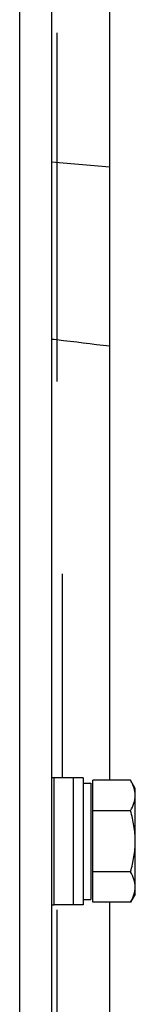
# Model space of a CAD drawing. Extents: x -1509 to 1181, y 8 to 1681.
# Tile 16 of 74: x -377 to -366, y 319 to 412. Entities that reach past the tile are written whole.
import ezdxf

# ---------------------------------------------------------------- set-up
doc = ezdxf.new("R2010")
doc.units = 0
doc.header["$LTSCALE"] = 65.395
doc.layers.get('0').update_dxf_attribs({"linetype": 'CONTINUOUS'})

msp = doc.modelspace()

# ---------------------------------------------------------------- linework, layer by layer
at = {"color": 6, "linetype": 'CONTINUOUS'}
for p, q in [((-368.074, 339.966), (-368.074, 423.192)), ((-373.572, 416.192), (-373.572, 252.192)), ((-370.572, 340.192), (-373.338, 340.192)), ((-370.572, 340.192), (-370.572, 328.192)), ((-370.572, 339.692), (-369.872, 339.692)), ((-366.118, 339.966), (-369.672, 339.966)), ((-365.672, 339.192), (-366.118, 339.966)), ((-365.672, 329.192), (-365.672, 339.192)), ((-366.118, 337.079), (-369.672, 337.079)), ((-366.118, 331.305), (-369.672, 331.305)), ((-365.672, 329.192), (-366.118, 328.419)), ((-370.572, 328.192), (-373.338, 328.192)), ((-370.572, 328.692), (-369.872, 328.692)), ((-366.118, 328.419), (-369.672, 328.419)), ((-368.074, 245.192), (-368.074, 328.419))]:
    msp.add_line(p, q, dxfattribs=at)
at = {"color": 9, "linetype": 'CONTINUOUS'}
for p, q in [((-376.572, 255.192), (-376.572, 413.192)), ((-368.074, 397.997), (-373.572, 398.448)), ((-373.572, 381.725), (-373.072, 381.665)), ((-373.572, 381.724), (-373.072, 381.665)), ((-371.509, 328.192), (-371.509, 340.192))]:
    msp.add_line(p, q, dxfattribs=at)
at = {"color": 2, "linetype": 'CONTINUOUS'}
for p, q in [((-373.072, 410.692), (-373.072, 377.692)), ((-372.572, 359.492), (-372.572, 340.192)), ((-373.338, 340.192), (-373.572, 340.192)), ((-373.338, 328.192), (-373.338, 340.192)), ((-369.872, 339.692), (-369.872, 328.692)), ((-369.672, 328.419), (-369.672, 339.966)), ((-373.572, 328.192), (-373.338, 328.192)), ((-373.072, 327.692), (-373.072, 300.692))]:
    msp.add_line(p, q, dxfattribs=at)
at = {"color": 9, "linetype": 'CONTINUOUS'}
msp.add_open_spline([(-373.072, 381.665), (-371.406, 381.466), (-369.74, 381.268), (-368.074, 381.071)], degree=3, dxfattribs=at)
at = {"color": 6, "linetype": 'CONTINUOUS'}
for points, knots in [([(-365.836, 339.377), (-365.855, 339.427), (-365.936, 339.629), (-366.036, 339.823), (-366.118, 339.966)], [0, 0, 0, 0, 0.244834, 1, 1, 1, 1]), ([(-365.672, 338.522), (-365.672, 338.594), (-365.686, 338.885), (-365.759, 339.171), (-365.836, 339.377)], [0, 0, 0, 0, 0.246413, 1, 1, 1, 1]), ([(-366.118, 337.079), (-365.988, 337.306), (-365.764, 337.766), (-365.672, 338.276), (-365.672, 338.522)], [0, 0, 0, 0, 0.514931, 1, 1, 1, 1]), ([(-365.672, 334.192), (-365.672, 334.68), (-365.757, 335.658), (-365.983, 336.61), (-366.118, 337.079)], [0, 0, 0, 0, 0.499896, 1, 1, 1, 1]), ([(-366.118, 331.305), (-365.983, 331.775), (-365.757, 332.727), (-365.672, 333.704), (-365.672, 334.192)], [0, 0, 0, 0, 0.500104, 1, 1, 1, 1]), ([(-365.672, 329.862), (-365.672, 330.109), (-365.764, 330.618), (-365.988, 331.079), (-366.118, 331.305)], [0, 0, 0, 0, 0.485069, 1, 1, 1, 1]), ([(-366.118, 328.419), (-365.988, 328.645), (-365.764, 329.106), (-365.672, 329.616), (-365.672, 329.862)], [0, 0, 0, 0, 0.514931, 1, 1, 1, 1])]:
    msp.add_open_spline(points, degree=3, knots=knots, dxfattribs=at)

doc.saveas('drawing.dxf')
